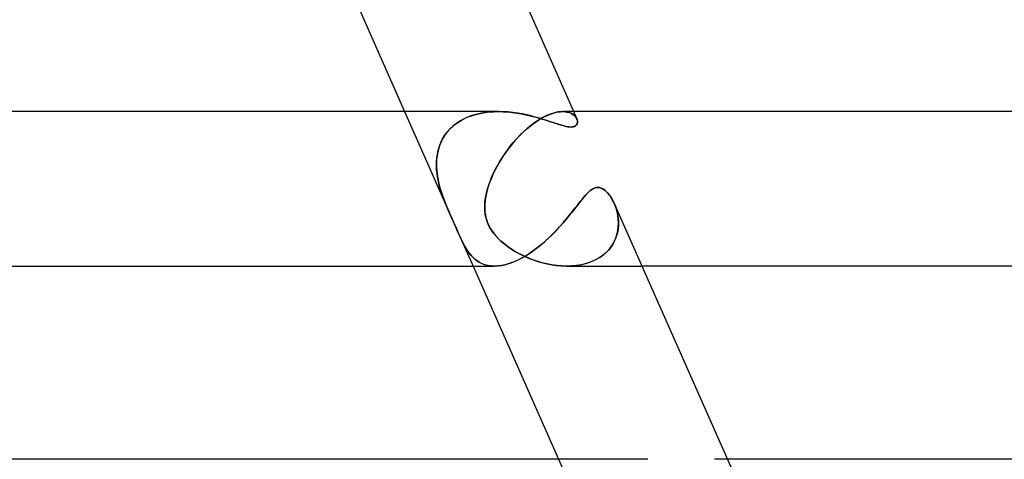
# Model space of a CAD drawing. Header units: millimetres. Extents: x -247 to 247, y -2 to 180.
# Tile 52 of 58: x 184 to 210, y 13 to 24. Entities that reach past the tile are written whole.
import ezdxf

# ---------------------------------------------------------------- set-up
doc = ezdxf.new("R2010")
doc.units = ezdxf.units.MM
doc.layers.add('HIDDEN', color=7, linetype='Continuous')
doc.layers.add('THICK', color=7, linetype='Continuous')

msp = doc.modelspace()

# ---------------------------------------------------------------- linework, layer by layer
at = {"layer": 'HIDDEN'}
for p, q in [((194.184, 22), (195.356, 19.353)), ((196.026, 21.926), (196.141, 21.954)), ((196.144, 21.954), (196.03, 21.927)), ((196.141, 21.954), (196.259, 21.975)), ((196.26, 21.975), (196.144, 21.954)), ((196.259, 21.975), (196.377, 21.989)), ((196.378, 21.989), (196.26, 21.975)), ((196.377, 21.989), (196.497, 21.997)), ((196.498, 21.997), (196.378, 21.989)), ((196.497, 21.997), (196.617, 22)), ((196.618, 22), (196.498, 21.997)), ((196.741, 21.997), (196.618, 22)), ((196.864, 21.989), (196.741, 21.997)), ((196.986, 21.976), (196.864, 21.989)), ((197.108, 21.959), (196.986, 21.976)), ((197.227, 21.938), (197.108, 21.959)), ((197.345, 21.914), (197.227, 21.938)), ((197.936, 21.926), (198.013, 21.954)), ((198.015, 21.954), (197.939, 21.927)), ((198.013, 21.954), (198.086, 21.975)), ((198.087, 21.975), (198.015, 21.954)), ((198.086, 21.975), (198.156, 21.989)), ((198.156, 21.989), (198.087, 21.975)), ((198.156, 21.989), (198.221, 21.997)), ((198.221, 21.997), (198.156, 21.989)), ((198.221, 21.997), (198.282, 22)), ((198.282, 22), (198.221, 21.997)), ((198.559, 22), (198.281, 22)), ((198.282, 22), (198.342, 21.997)), ((198.349, 21.996), (198.282, 22)), ((198.342, 21.997), (198.397, 21.988)), ((198.409, 21.986), (198.349, 21.996)), ((198.397, 21.988), (198.448, 21.975)), ((198.463, 21.97), (198.409, 21.986)), ((198.448, 21.975), (198.493, 21.957)), ((198.511, 21.948), (198.463, 21.97)), ((198.493, 21.957), (198.533, 21.934)), ((198.552, 21.921), (198.511, 21.948)), ((198.533, 21.934), (198.568, 21.909)), ((195.428, 21.616), (195.512, 21.685)), ((195.525, 21.694), (195.442, 21.629)), ((195.512, 21.685), (195.605, 21.747)), ((195.615, 21.753), (195.525, 21.694)), ((195.605, 21.747), (195.703, 21.802)), ((195.711, 21.807), (195.615, 21.753)), ((195.703, 21.802), (195.806, 21.851)), ((195.813, 21.854), (195.711, 21.807)), ((195.806, 21.851), (195.914, 21.892)), ((195.92, 21.894), (195.813, 21.854)), ((195.914, 21.892), (196.026, 21.926)), ((196.03, 21.927), (195.92, 21.894)), ((197.458, 21.887), (197.345, 21.914)), ((197.424, 21.616), (197.512, 21.685)), ((197.525, 21.694), (197.44, 21.629)), ((197.568, 21.859), (197.458, 21.887)), ((197.512, 21.685), (197.601, 21.747)), ((197.61, 21.753), (197.525, 21.694)), ((197.673, 21.829), (197.568, 21.859)), ((197.601, 21.747), (197.688, 21.802)), ((197.695, 21.807), (197.61, 21.753)), ((197.773, 21.798), (197.673, 21.829)), ((197.688, 21.802), (197.773, 21.851)), ((197.779, 21.854), (197.695, 21.807)), ((197.773, 21.851), (197.856, 21.892)), ((197.869, 21.768), (197.773, 21.798)), ((197.86, 21.894), (197.779, 21.854)), ((197.856, 21.892), (197.936, 21.926)), ((197.939, 21.927), (197.86, 21.894)), ((197.96, 21.738), (197.869, 21.768)), ((198.049, 21.709), (197.96, 21.738)), ((198.135, 21.68), (198.049, 21.709)), ((198.218, 21.654), (198.135, 21.68)), ((198.587, 21.891), (198.552, 21.921)), ((198.568, 21.909), (198.597, 21.88)), ((198.615, 21.858), (198.587, 21.891)), ((198.597, 21.88), (198.621, 21.849)), ((198.636, 21.824), (198.615, 21.858)), ((198.621, 21.849), (198.64, 21.817)), ((198.652, 21.685), (198.639, 21.658)), ((198.64, 21.817), (198.653, 21.782)), ((198.659, 21.715), (198.652, 21.685)), ((198.653, 21.782), (198.659, 21.748)), ((198.659, 21.748), (198.659, 21.715)), ((195.219, 21.379), (195.281, 21.463)), ((195.297, 21.482), (195.235, 21.402)), ((195.281, 21.463), (195.351, 21.542)), ((195.366, 21.558), (195.297, 21.482)), ((195.351, 21.542), (195.428, 21.616)), ((195.442, 21.629), (195.366, 21.558)), ((197.164, 21.379), (197.25, 21.463)), ((197.27, 21.482), (197.187, 21.402)), ((197.25, 21.463), (197.336, 21.542)), ((197.354, 21.558), (197.27, 21.482)), ((197.336, 21.542), (197.424, 21.616)), ((197.44, 21.629), (197.354, 21.558)), ((198.296, 21.632), (198.218, 21.654)), ((198.368, 21.614), (198.296, 21.632)), ((198.435, 21.603), (198.368, 21.614)), ((198.494, 21.599), (198.435, 21.603)), ((198.534, 21.601), (198.494, 21.599)), ((198.567, 21.608), (198.534, 21.601)), ((198.596, 21.62), (198.567, 21.608)), ((198.62, 21.637), (198.596, 21.62)), ((198.639, 21.658), (198.62, 21.637)), ((195.083, 21.103), (195.12, 21.198)), ((195.136, 21.232), (195.098, 21.142)), ((195.12, 21.198), (195.166, 21.29)), ((195.182, 21.319), (195.136, 21.232)), ((195.166, 21.29), (195.219, 21.379)), ((195.235, 21.402), (195.182, 21.319)), ((196.921, 21.103), (196.999, 21.198)), ((197.029, 21.232), (196.953, 21.142)), ((196.999, 21.198), (197.08, 21.29)), ((197.107, 21.319), (197.029, 21.232)), ((197.08, 21.29), (197.164, 21.379)), ((197.187, 21.402), (197.107, 21.319)), ((195.042, 20.957), (195.024, 20.861)), ((195.032, 20.905), (195.054, 21.005)), ((195.066, 21.05), (195.042, 20.957)), ((195.054, 21.005), (195.083, 21.103)), ((195.098, 21.142), (195.066, 21.05)), ((196.811, 20.956), (196.745, 20.861)), ((196.775, 20.905), (196.847, 21.005)), ((196.881, 21.05), (196.811, 20.956)), ((196.847, 21.005), (196.921, 21.103)), ((196.953, 21.142), (196.881, 21.05)), ((195.013, 20.765), (195.008, 20.668)), ((195.008, 20.599), (195.009, 20.701)), ((195.008, 20.668), (195.008, 20.57)), ((195.009, 20.701), (195.017, 20.804)), ((195.024, 20.861), (195.013, 20.765)), ((195.017, 20.804), (195.032, 20.905)), ((196.624, 20.668), (196.569, 20.57)), ((196.585, 20.599), (196.644, 20.701)), ((196.683, 20.765), (196.624, 20.668)), ((196.644, 20.701), (196.708, 20.804)), ((196.745, 20.861), (196.683, 20.765)), ((196.708, 20.804), (196.775, 20.905)), ((195.012, 20.496), (195.008, 20.599)), ((195.008, 20.57), (195.014, 20.472)), ((195.022, 20.395), (195.012, 20.496)), ((195.014, 20.472), (195.025, 20.375)), ((196.518, 20.472), (196.472, 20.375)), ((196.481, 20.395), (196.531, 20.496)), ((196.569, 20.57), (196.518, 20.472)), ((196.531, 20.496), (196.585, 20.599)), ((195.037, 20.294), (195.022, 20.395)), ((195.025, 20.375), (195.04, 20.279)), ((195.057, 20.194), (195.037, 20.294)), ((195.04, 20.279), (195.059, 20.184)), ((195.08, 20.096), (195.057, 20.194)), ((195.059, 20.184), (195.081, 20.091)), ((196.392, 20.184), (196.359, 20.091)), ((196.361, 20.096), (196.396, 20.194)), ((196.43, 20.279), (196.392, 20.184)), ((196.396, 20.194), (196.436, 20.294)), ((196.472, 20.375), (196.43, 20.279)), ((196.436, 20.294), (196.481, 20.395)), ((195.107, 20), (195.08, 20.096)), ((195.081, 20.091), (195.107, 20)), ((195.142, 19.887), (195.107, 20)), ((195.107, 20), (195.138, 19.901)), ((195.138, 19.901), (195.171, 19.805)), ((196.309, 19.919), (196.292, 19.841)), ((196.301, 19.884), (196.331, 20)), ((196.331, 20), (196.309, 19.919)), ((196.331, 20), (196.361, 20.096)), ((196.359, 20.091), (196.331, 20)), ((198.862, 19.828), (198.926, 19.896)), ((198.926, 19.896), (198.99, 19.955)), ((198.99, 19.955), (199.055, 20)), ((199.055, 20), (199.077, 20.011)), ((199.077, 20.011), (199.098, 20.021)), ((199.098, 20.021), (199.12, 20.028)), ((199.12, 20.028), (199.142, 20.034)), ((199.142, 20.034), (199.164, 20.037)), ((199.164, 20.037), (199.186, 20.038)), ((199.186, 20.038), (199.208, 20.037)), ((199.208, 20.037), (199.23, 20.034)), ((199.23, 20.034), (199.252, 20.028)), ((199.252, 20.028), (199.274, 20.021)), ((199.274, 20.021), (199.295, 20.011)), ((199.295, 20.011), (199.316, 20)), ((199.316, 20), (199.376, 19.958)), ((199.376, 19.958), (199.433, 19.904)), ((199.433, 19.904), (199.485, 19.842)), ((195.181, 19.776), (195.142, 19.887)), ((195.171, 19.805), (195.206, 19.711)), ((195.223, 19.666), (195.181, 19.776)), ((195.206, 19.711), (195.242, 19.62)), ((195.268, 19.558), (195.223, 19.666)), ((196.258, 19.545), (196.264, 19.656)), ((196.267, 19.688), (196.26, 19.615)), ((196.264, 19.656), (196.278, 19.769)), ((196.277, 19.764), (196.267, 19.688)), ((196.292, 19.841), (196.277, 19.764)), ((196.278, 19.769), (196.301, 19.884)), ((198.666, 19.586), (198.733, 19.671)), ((198.733, 19.671), (198.798, 19.752)), ((198.798, 19.752), (198.862, 19.828)), ((199.485, 19.842), (199.533, 19.772)), ((199.533, 19.772), (199.577, 19.695)), ((199.577, 19.695), (199.617, 19.61)), ((195.242, 19.62), (195.279, 19.53)), ((195.313, 19.451), (195.268, 19.558)), ((195.279, 19.53), (195.317, 19.442)), ((195.356, 19.352), (195.313, 19.451)), ((195.317, 19.442), (195.355, 19.354)), ((196.26, 19.615), (196.258, 19.542)), ((196.261, 19.436), (196.258, 19.545)), ((196.258, 19.542), (196.259, 19.47)), ((196.259, 19.47), (196.264, 19.398)), ((196.273, 19.335), (196.261, 19.436)), ((196.264, 19.398), (196.274, 19.328)), ((198.447, 19.308), (198.523, 19.403)), ((198.523, 19.403), (198.596, 19.496)), ((198.596, 19.496), (198.666, 19.586)), ((199.617, 19.61), (199.65, 19.525)), ((199.659, 19.498), (199.626, 19.587)), ((199.65, 19.525), (199.677, 19.436)), ((199.685, 19.405), (199.659, 19.498)), ((199.677, 19.436), (199.699, 19.342)), ((199.704, 19.31), (199.685, 19.405)), ((195.355, 19.354), (195.395, 19.266)), ((195.4, 19.255), (195.356, 19.352)), ((195.395, 19.266), (195.433, 19.18)), ((195.439, 19.167), (195.4, 19.255)), ((195.433, 19.18), (195.47, 19.096)), ((195.475, 19.087), (195.439, 19.167)), ((196.293, 19.245), (196.273, 19.335)), ((196.274, 19.328), (196.289, 19.258)), ((196.289, 19.258), (196.309, 19.19)), ((196.318, 19.162), (196.293, 19.245)), ((196.309, 19.19), (196.333, 19.123)), ((196.349, 19.086), (196.318, 19.162)), ((198.284, 19.113), (198.367, 19.211)), ((198.367, 19.211), (198.447, 19.308)), ((199.699, 19.342), (199.713, 19.247)), ((199.717, 19.213), (199.704, 19.31)), ((199.713, 19.247), (199.72, 19.15)), ((199.721, 19.115), (199.717, 19.213)), ((199.72, 19.15), (199.72, 19.053)), ((195.47, 19.096), (195.507, 19.014)), ((195.51, 19.006), (195.475, 19.087)), ((195.507, 19.014), (195.542, 18.933)), ((195.546, 18.925), (195.51, 19.006)), ((195.542, 18.933), (195.58, 18.848)), ((195.582, 18.843), (195.546, 18.925)), ((196.333, 19.123), (196.362, 19.057)), ((196.386, 19.01), (196.349, 19.086)), ((196.362, 19.057), (196.396, 18.993)), ((196.432, 18.933), (196.386, 19.01)), ((196.396, 18.993), (196.436, 18.928)), ((196.488, 18.855), (196.432, 18.933)), ((196.436, 18.928), (196.483, 18.861)), ((198.01, 18.819), (198.105, 18.917)), ((198.105, 18.917), (198.196, 19.015)), ((198.196, 19.015), (198.284, 19.113)), ((199.683, 18.821), (199.705, 18.918)), ((199.711, 18.956), (199.693, 18.859)), ((199.705, 18.918), (199.717, 19.016)), ((199.72, 19.053), (199.711, 18.956)), ((199.717, 19.016), (199.721, 19.115)), ((195.58, 18.848), (195.613, 18.773)), ((195.581, 18.845), (195.955, 18)), ((195.619, 18.761), (195.582, 18.843)), ((195.613, 18.773), (195.649, 18.695)), ((195.655, 18.683), (195.619, 18.761)), ((195.649, 18.695), (195.688, 18.615)), ((195.692, 18.608), (195.655, 18.683)), ((196.483, 18.861), (196.54, 18.79)), ((196.552, 18.777), (196.488, 18.855)), ((196.54, 18.79), (196.608, 18.717)), ((196.624, 18.701), (196.552, 18.777)), ((196.608, 18.717), (196.688, 18.64)), ((196.701, 18.629), (196.624, 18.701)), ((196.688, 18.64), (196.776, 18.566)), ((196.784, 18.56), (196.701, 18.629)), ((197.703, 18.539), (197.809, 18.63)), ((197.809, 18.63), (197.911, 18.724)), ((197.911, 18.724), (198.01, 18.819)), ((199.559, 18.54), (199.611, 18.631)), ((199.63, 18.672), (199.584, 18.582)), ((199.611, 18.631), (199.652, 18.725)), ((199.666, 18.764), (199.63, 18.672)), ((199.652, 18.725), (199.683, 18.821)), ((199.693, 18.859), (199.666, 18.764)), ((195.688, 18.615), (195.728, 18.537)), ((195.729, 18.536), (195.692, 18.608)), ((195.728, 18.537), (195.77, 18.463)), ((195.767, 18.469), (195.729, 18.536)), ((195.807, 18.405), (195.767, 18.469)), ((195.77, 18.463), (195.815, 18.392)), ((195.85, 18.344), (195.807, 18.405)), ((195.815, 18.392), (195.864, 18.325)), ((196.776, 18.566), (196.872, 18.493)), ((196.871, 18.494), (196.784, 18.56)), ((196.963, 18.432), (196.871, 18.494)), ((196.872, 18.493), (196.974, 18.425)), ((197.059, 18.373), (196.963, 18.432)), ((196.974, 18.425), (197.083, 18.359)), ((197.161, 18.316), (197.059, 18.373)), ((197.369, 18.296), (197.482, 18.372)), ((197.482, 18.372), (197.594, 18.453)), ((197.594, 18.453), (197.703, 18.539)), ((199.339, 18.297), (199.423, 18.372)), ((199.464, 18.415), (199.388, 18.339)), ((199.423, 18.372), (199.496, 18.453)), ((199.529, 18.497), (199.464, 18.415)), ((199.496, 18.453), (199.559, 18.54)), ((199.584, 18.582), (199.529, 18.497)), ((195.896, 18.286), (195.85, 18.344)), ((195.864, 18.325), (195.916, 18.263)), ((195.946, 18.232), (195.896, 18.286)), ((195.916, 18.263), (195.972, 18.206)), ((196, 18.182), (195.946, 18.232)), ((195.972, 18.206), (196.033, 18.155)), ((196.059, 18.137), (196, 18.182)), ((196.033, 18.155), (196.099, 18.111)), ((196.122, 18.097), (196.059, 18.137)), ((196.099, 18.111), (196.17, 18.073)), ((196.917, 18.074), (197.028, 18.116)), ((197.028, 18.116), (197.141, 18.167)), ((197.083, 18.359), (197.197, 18.298)), ((197.141, 18.167), (197.255, 18.228)), ((197.268, 18.262), (197.161, 18.316)), ((197.197, 18.298), (197.316, 18.241)), ((197.255, 18.228), (197.369, 18.296)), ((197.38, 18.212), (197.268, 18.262)), ((197.316, 18.241), (197.439, 18.188)), ((197.497, 18.166), (197.38, 18.212)), ((197.439, 18.188), (197.566, 18.142)), ((197.617, 18.125), (197.497, 18.166)), ((197.566, 18.142), (197.696, 18.101)), ((197.74, 18.089), (197.617, 18.125)), ((198.907, 18.074), (199.027, 18.116)), ((199.108, 18.152), (198.999, 18.105)), ((199.027, 18.116), (199.14, 18.168)), ((199.21, 18.207), (199.108, 18.152)), ((199.14, 18.168), (199.244, 18.228)), ((199.303, 18.269), (199.21, 18.207)), ((199.244, 18.228), (199.339, 18.297)), ((199.388, 18.339), (199.303, 18.269)), ((196.191, 18.063), (196.122, 18.097)), ((196.17, 18.073), (196.246, 18.042)), ((196.264, 18.036), (196.191, 18.063)), ((196.246, 18.042), (196.328, 18.019)), ((196.342, 18.016), (196.264, 18.036)), ((196.328, 18.019), (196.415, 18.005)), ((196.425, 18.004), (196.342, 18.016)), ((196.415, 18.005), (196.508, 18)), ((196.513, 18), (196.425, 18.004)), ((196.508, 18), (196.603, 18.004)), ((196.603, 18.004), (196.704, 18.018)), ((196.704, 18.018), (196.809, 18.041)), ((196.809, 18.041), (196.917, 18.074)), ((197.696, 18.101), (197.829, 18.066)), ((197.867, 18.058), (197.74, 18.089)), ((197.829, 18.066), (197.964, 18.038)), ((197.995, 18.033), (197.867, 18.058)), ((197.964, 18.038), (198.101, 18.018)), ((198.123, 18.015), (197.995, 18.033)), ((198.101, 18.018), (198.237, 18.005)), ((198.252, 18.004), (198.123, 18.015)), ((198.237, 18.005), (198.373, 18)), ((198.381, 18), (198.252, 18.004)), ((198.373, 18), (198.511, 18.004)), ((198.511, 18.004), (198.381, 18)), ((198.381, 18), (200.33, 18)), ((198.511, 18.004), (198.648, 18.018)), ((198.639, 18.016), (198.511, 18.004)), ((198.763, 18.037), (198.639, 18.016)), ((198.648, 18.018), (198.78, 18.041)), ((198.883, 18.067), (198.763, 18.037)), ((198.78, 18.041), (198.907, 18.074)), ((198.999, 18.105), (198.883, 18.067)), ((198.17, 13), (199.176, 10.727)), ((202.544, 13), (202.207, 13))]:
    msp.add_line(p, q, dxfattribs=at)
at = {"layer": 'THICK'}
for p, q in [((195.686, 28.486), (198.642, 21.813)), ((191.97, 27), (194.184, 22)), ((196.616, 22), (1.665, 22)), ((196.617, 22), (196.737, 21.997)), ((196.737, 21.997), (196.856, 21.99)), ((196.856, 21.99), (196.974, 21.978)), ((196.974, 21.978), (197.091, 21.962)), ((197.091, 21.962), (197.207, 21.942)), ((197.207, 21.942), (197.322, 21.919)), ((228, 22), (198.559, 22)), ((197.322, 21.919), (197.434, 21.893)), ((197.434, 21.893), (197.543, 21.865)), ((197.543, 21.865), (197.65, 21.836)), ((197.65, 21.836), (197.751, 21.805)), ((197.751, 21.805), (197.848, 21.775)), ((197.848, 21.775), (197.94, 21.745)), ((197.94, 21.745), (198.027, 21.716)), ((198.027, 21.716), (198.109, 21.689)), ((198.109, 21.689), (198.183, 21.665)), ((198.65, 21.791), (198.636, 21.824)), ((198.642, 21.664), (198.654, 21.693)), ((198.658, 21.758), (198.65, 21.791)), ((198.654, 21.693), (198.659, 21.725)), ((198.659, 21.725), (198.658, 21.758)), ((198.183, 21.665), (198.25, 21.645)), ((198.25, 21.645), (198.31, 21.628)), ((198.31, 21.628), (198.364, 21.615)), ((198.364, 21.615), (198.412, 21.606)), ((198.412, 21.606), (198.455, 21.601)), ((198.455, 21.601), (198.494, 21.599)), ((198.494, 21.599), (198.548, 21.604)), ((198.548, 21.604), (198.59, 21.617)), ((198.59, 21.617), (198.621, 21.638)), ((198.621, 21.638), (198.642, 21.664)), ((198.944, 19.914), (198.89, 19.859)), ((199, 19.962), (198.944, 19.914)), ((199.055, 20), (199, 19.962)), ((199.076, 20.011), (199.055, 20)), ((199.098, 20.021), (199.076, 20.011)), ((199.119, 20.028), (199.098, 20.021)), ((199.141, 20.034), (199.119, 20.028)), ((199.163, 20.037), (199.141, 20.034)), ((199.186, 20.038), (199.163, 20.037)), ((199.207, 20.037), (199.186, 20.038)), ((199.229, 20.034), (199.207, 20.037)), ((199.251, 20.028), (199.229, 20.034)), ((199.273, 20.021), (199.251, 20.028)), ((199.295, 20.011), (199.273, 20.021)), ((199.316, 20), (199.295, 20.011)), ((199.379, 19.955), (199.316, 20)), ((199.439, 19.897), (199.379, 19.955)), ((199.495, 19.828), (199.439, 19.897)), ((198.72, 19.655), (198.657, 19.575)), ((198.779, 19.729), (198.72, 19.655)), ((198.836, 19.797), (198.779, 19.729)), ((198.89, 19.859), (198.836, 19.797)), ((199.544, 19.753), (199.495, 19.828)), ((199.588, 19.673), (199.544, 19.753)), ((199.626, 19.587), (199.588, 19.673)), ((198.521, 19.4), (198.446, 19.307)), ((198.591, 19.49), (198.521, 19.4)), ((198.657, 19.575), (198.591, 19.49)), ((199.611, 19.624), (202.659, 12.741)), ((198.368, 19.213), (198.287, 19.118)), ((198.446, 19.307), (198.368, 19.213)), ((198.115, 18.927), (198.024, 18.833)), ((198.203, 19.022), (198.115, 18.927)), ((198.287, 19.118), (198.203, 19.022)), ((197.832, 18.65), (197.731, 18.563)), ((197.929, 18.74), (197.832, 18.65)), ((198.024, 18.833), (197.929, 18.74)), ((197.524, 18.401), (197.417, 18.327)), ((197.629, 18.48), (197.524, 18.401)), ((197.731, 18.563), (197.629, 18.48)), ((197.097, 18.146), (196.992, 18.101)), ((197.203, 18.199), (197.097, 18.146)), ((197.31, 18.26), (197.203, 18.199)), ((197.417, 18.327), (197.31, 18.26)), ((2, 18), (196.513, 18)), ((195.955, 18), (198.17, 13)), ((196.601, 18.004), (196.513, 18)), ((196.694, 18.016), (196.601, 18.004)), ((196.789, 18.036), (196.694, 18.016)), ((196.889, 18.064), (196.789, 18.036)), ((196.992, 18.101), (196.889, 18.064)), ((228, 18), (200.33, 18)), ((200.484, 13), (1.723, 13)), ((232.5, 13), (202.544, 13))]:
    msp.add_line(p, q, dxfattribs=at)

doc.saveas('drawing.dxf')
